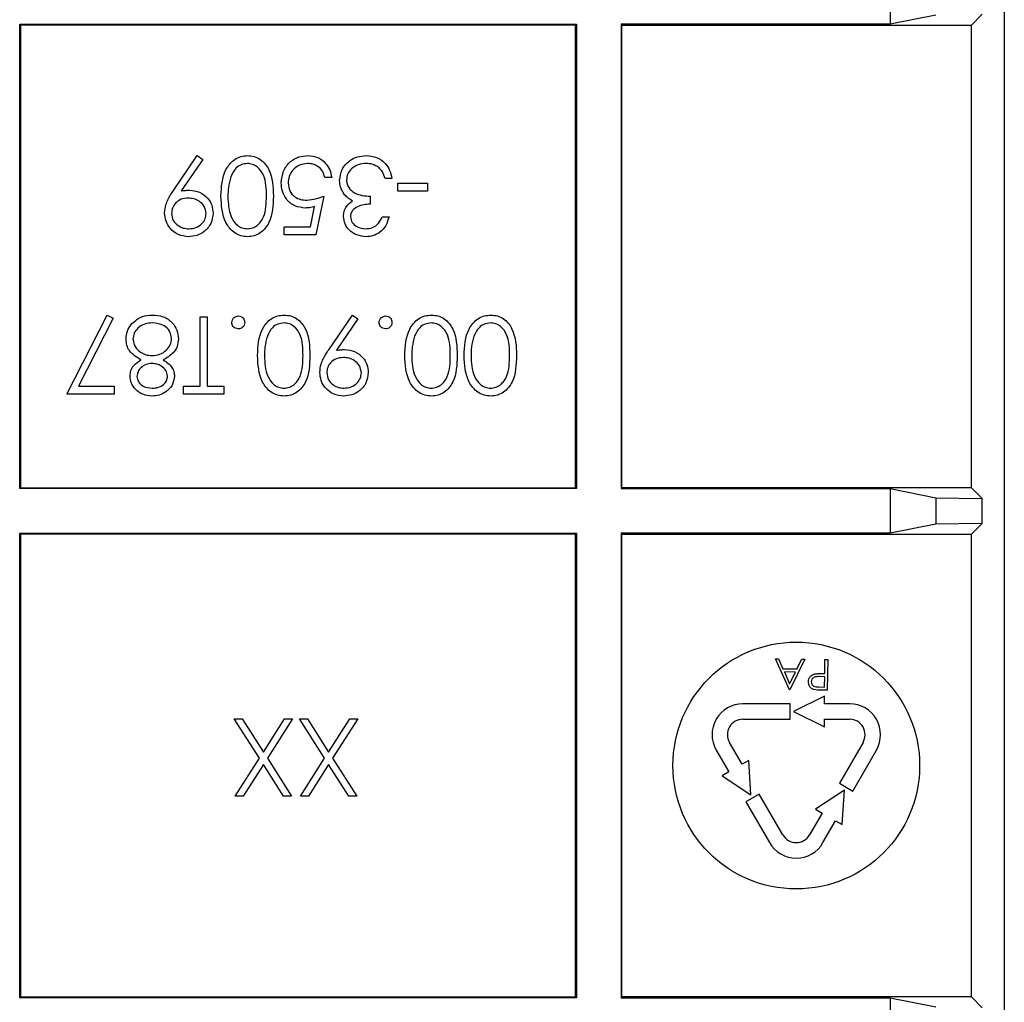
# Paper-space layout 'Blatt3' of a CAD drawing. Header units: millimetres. Extents: x 5 to 418, y 2 to 292.
# Tile 74 of 83: x 338.34 to 343.66, y 91.73 to 97.04. Entities that reach past the tile are written whole.
import ezdxf

# ---------------------------------------------------------------- set-up
doc = ezdxf.new("R2010")
doc.units = ezdxf.units.MM

psp = doc.layouts.new('Blatt3')

# ---------------------------------------------------------------- linework, layer by layer
at = {"color": 7, "linetype": 'Continuous', "lineweight": 25}
for p, q in [((343.6628, 101.8084), (343.6628, 88.8298)), ((343.0456, 97.2529), (343.0456, 97.0116)), ((343.2935, 97.0611), (343.0456, 97.0116)), ((343.5435, 97.0654), (343.4853, 97.0072)), ((338.3418, 97.0116), (341.3505, 97.0116)), ((338.3418, 94.5029), (338.3418, 97.0116)), ((338.3418, 97.0116), (338.3462, 97.0072)), ((341.3462, 97.0072), (338.3462, 97.0072)), ((338.3462, 97.0072), (338.3462, 94.5072)), ((341.3505, 97.0116), (341.3462, 97.0072)), ((341.3462, 94.5072), (341.3462, 97.0072)), ((341.3505, 97.0116), (341.3505, 94.5029)), ((341.5918, 97.0116), (341.5962, 97.0072)), ((343.0456, 97.0116), (341.5918, 97.0116)), ((341.5918, 97.0116), (341.5918, 94.5029)), ((341.5962, 97.0072), (343.4853, 97.0072)), ((341.5962, 94.5072), (341.5962, 97.0072)), ((343.4853, 94.5072), (343.4853, 97.0072)), ((339.173, 96.1145), (339.3013, 96.3021)), ((339.3312, 96.2814), (339.2153, 96.112)), ((339.3013, 96.3021), (339.3312, 96.2814)), ((340.0278, 96.1846), (339.9904, 96.1846)), ((340.3537, 96.1793), (340.3163, 96.1793)), ((340.3857, 96.1098), (340.3857, 96.1526)), ((340.3857, 96.1526), (340.546, 96.1526)), ((340.546, 96.1526), (340.546, 96.1098)), ((340.546, 96.1098), (340.3857, 96.1098)), ((339.9851, 96.0831), (339.9423, 95.8748)), ((340.2361, 96.0831), (340.2361, 96.0404)), ((339.9131, 95.9175), (339.9356, 96.0271)), ((340.3002, 95.971), (340.3376, 95.971)), ((339.7714, 95.8748), (339.7714, 95.9175)), ((339.7714, 95.9175), (339.9131, 95.9175)), ((339.9423, 95.8748), (339.7714, 95.8748)), ((338.5962, 95.0137), (338.8152, 95.441)), ((338.8475, 95.4233), (338.6595, 95.0564)), ((338.8152, 95.441), (338.8475, 95.4233)), ((339.3173, 95.0564), (339.3173, 95.4304)), ((339.3173, 95.4304), (339.3547, 95.4304)), ((339.3547, 95.4304), (339.3547, 95.0564)), ((340.0117, 95.2534), (340.14, 95.441)), ((340.1699, 95.4203), (340.054, 95.2509)), ((340.14, 95.441), (340.1699, 95.4203)), ((338.6595, 95.0564), (338.8526, 95.0564)), ((338.8526, 95.0564), (338.8526, 95.0137)), ((339.2265, 95.0137), (339.2265, 95.0564)), ((339.2265, 95.0564), (339.3173, 95.0564)), ((339.3547, 95.0564), (339.4455, 95.0564)), ((339.4455, 95.0564), (339.4455, 95.0137)), ((338.8526, 95.0137), (338.5962, 95.0137)), ((339.4455, 95.0137), (339.2265, 95.0137)), ((338.3418, 94.5029), (338.3462, 94.5072)), ((341.3505, 94.5029), (338.3418, 94.5029)), ((338.3462, 94.5072), (341.3462, 94.5072)), ((341.3505, 94.5029), (341.3462, 94.5072)), ((341.5918, 94.5029), (341.5962, 94.5072)), ((341.5918, 94.5029), (343.0456, 94.5029)), ((343.4853, 94.5072), (341.5962, 94.5072)), ((343.0456, 94.5029), (343.2935, 94.4534)), ((343.0456, 94.5029), (343.0456, 94.2616)), ((343.4853, 94.5072), (343.5435, 94.449)), ((343.2935, 94.4534), (343.5435, 94.449)), ((343.2935, 94.4534), (343.2935, 94.3111)), ((343.5435, 94.3154), (343.5435, 94.449)), ((343.2935, 94.3111), (343.0456, 94.2616)), ((343.5435, 94.3154), (343.2935, 94.3111)), ((343.5435, 94.3154), (343.4853, 94.2572)), ((338.3418, 94.2616), (341.3505, 94.2616)), ((338.3418, 91.7529), (338.3418, 94.2616)), ((338.3418, 94.2616), (338.3462, 94.2572)), ((341.3462, 94.2572), (338.3462, 94.2572)), ((338.3462, 94.2572), (338.3462, 91.7572)), ((341.3505, 94.2616), (341.3462, 94.2572)), ((341.3462, 91.7572), (341.3462, 94.2572)), ((341.3505, 94.2616), (341.3505, 91.7529)), ((341.5918, 94.2616), (341.5962, 94.2572)), ((343.0456, 94.2616), (341.5918, 94.2616)), ((341.5918, 94.2616), (341.5918, 91.7529)), ((341.5962, 94.2572), (343.4853, 94.2572)), ((341.5962, 91.7572), (341.5962, 94.2572)), ((343.4853, 91.7572), (343.4853, 94.2572)), ((342.4263, 93.5839), (342.4426, 93.5837)), ((342.5012, 93.4163), (342.4263, 93.5839)), ((342.4426, 93.5837), (342.4666, 93.53)), ((342.5844, 93.582), (342.5033, 93.4163)), ((342.5421, 93.5291), (342.5681, 93.5822)), ((342.5681, 93.5822), (342.5844, 93.582)), ((342.6924, 93.5037), (342.6934, 93.5807)), ((342.6934, 93.5807), (342.7083, 93.5805)), ((342.7083, 93.5805), (342.7063, 93.4138)), ((342.4666, 93.53), (342.5421, 93.5291)), ((342.4742, 93.5128), (342.5028, 93.4488)), ((342.5338, 93.5121), (342.4742, 93.5128)), ((342.5028, 93.4488), (342.5338, 93.5121)), ((342.6805, 93.5039), (342.6924, 93.5037)), ((342.6922, 93.4866), (342.6631, 93.4874)), ((342.6916, 93.4311), (342.6922, 93.4866)), ((342.5033, 93.4163), (342.5012, 93.4163)), ((342.6611, 93.4315), (342.6916, 93.4311)), ((342.7063, 93.4138), (342.6736, 93.4142)), ((342.5052, 93.3406), (342.2499, 93.3406)), ((342.5052, 93.2572), (342.5052, 93.3406)), ((342.6908, 93.3822), (342.5241, 93.2989)), ((342.6908, 93.3406), (342.6908, 93.3822)), ((342.8273, 93.3406), (342.6908, 93.3406)), ((342.5241, 93.2989), (342.6908, 93.2156)), ((339.6371, 93.0464), (339.5011, 93.2589)), ((339.5011, 93.2589), (339.5443, 93.2589)), ((339.5443, 93.2589), (339.6587, 93.0801)), ((339.6587, 93.0801), (339.7731, 93.2589)), ((339.8163, 93.2589), (339.6802, 93.0464)), ((339.7731, 93.2589), (339.8163, 93.2589)), ((339.9896, 93.0464), (339.8537, 93.2589)), ((339.8537, 93.2589), (339.8968, 93.2589)), ((339.8968, 93.2589), (340.0113, 93.0801)), ((340.0113, 93.0801), (340.1257, 93.2589)), ((340.1689, 93.2589), (340.0328, 93.0464)), ((340.1257, 93.2589), (340.1689, 93.2589)), ((342.2499, 93.2572), (342.5052, 93.2572)), ((342.6908, 93.2572), (342.8273, 93.2572)), ((342.6908, 93.2156), (342.6908, 93.2572)), ((342.246, 93.0141), (342.1777, 93.1322)), ((342.8994, 93.1322), (342.7717, 92.9111)), ((342.1056, 93.0906), (342.1738, 92.9724)), ((342.8439, 92.8694), (342.9716, 93.0906)), ((339.5065, 92.8422), (339.6371, 93.0464)), ((339.6587, 93.0127), (339.5496, 92.8422)), ((339.7678, 92.8422), (339.6587, 93.0127)), ((339.6802, 93.0464), (339.8109, 92.8422)), ((339.859, 92.8422), (339.9896, 93.0464)), ((340.0113, 93.0127), (339.9022, 92.8422)), ((340.1204, 92.8422), (340.0113, 93.0127)), ((340.0328, 93.0464), (340.1635, 92.8422)), ((342.282, 93.0349), (342.246, 93.0141)), ((342.2932, 92.8489), (342.282, 93.0349)), ((342.1738, 92.9724), (342.1377, 92.9516)), ((342.1377, 92.9516), (342.2932, 92.8489)), ((342.7717, 92.9111), (342.8439, 92.8694)), ((342.3387, 92.8534), (342.2666, 92.8117)), ((342.4664, 92.6322), (342.3387, 92.8534)), ((342.7984, 92.8739), (342.6429, 92.7712)), ((342.7872, 92.6879), (342.7984, 92.8739)), ((339.5496, 92.8422), (339.5065, 92.8422)), ((339.8109, 92.8422), (339.7678, 92.8422)), ((339.9022, 92.8422), (339.859, 92.8422)), ((340.1635, 92.8422), (340.1204, 92.8422)), ((342.2666, 92.8117), (342.3942, 92.5906)), ((342.679, 92.7504), (342.6107, 92.6322)), ((342.6429, 92.7712), (342.679, 92.7504)), ((342.6829, 92.5906), (342.7511, 92.7087)), ((342.7511, 92.7087), (342.7872, 92.6879)), ((338.3418, 91.7529), (338.3462, 91.7572)), ((341.3505, 91.7529), (338.3418, 91.7529)), ((338.3462, 91.7572), (341.3462, 91.7572)), ((341.3505, 91.7529), (341.3462, 91.7572)), ((341.5918, 91.7529), (341.5962, 91.7572)), ((341.5918, 91.7529), (343.0456, 91.7529)), ((343.4853, 91.7572), (341.5962, 91.7572)), ((343.0456, 91.7529), (343.2935, 91.7034)), ((343.0456, 91.7529), (343.0456, 91.5116)), ((343.4853, 91.7572), (343.5435, 91.699))]:
    psp.add_line(p, q, dxfattribs=at)
psp.add_circle((342.5386, 93.0072), 0.6667, dxfattribs=at)
for centre, radius, start, end in [((342.2499, 93.1739), 0.1667, 90, 210), ((342.8273, 93.1739), 0.1667, 330, 90), ((342.2499, 93.1739), 0.0833, 90, 210), ((342.8273, 93.1739), 0.0833, 330, 90), ((342.5386, 92.6739), 0.1667, 210, 330), ((342.5386, 92.6739), 0.0833, 210, 330)]:
    psp.add_arc(centre, radius, start, end, dxfattribs=at)
for points, knots in [([(339.4295, 96.0833), (339.4318, 96.1333), (339.4353, 96.2083), (339.492, 96.2774), (339.5366, 96.2992), (339.5611, 96.3012), (339.5733, 96.3021)], [0, 0, 0, 0, 0.499407, 0.748743, 0.874372, 1, 1, 1, 1]), ([(339.5721, 96.2594), (339.5607, 96.258), (339.5379, 96.2551), (339.5028, 96.2313), (339.4903, 96.2044), (339.4827, 96.1879)], [0, 0, 0, 0, 0.280257, 0.560781, 1, 1, 1, 1]), ([(339.6752, 96.0831), (339.6749, 96.1221), (339.6745, 96.1804), (339.6345, 96.2373), (339.6007, 96.2563), (339.5816, 96.2584), (339.5721, 96.2594)], [0, 0, 0, 0, 0.500291, 0.749086, 0.874606, 1, 1, 1, 1]), ([(339.5733, 96.3021), (339.5855, 96.3012), (339.6098, 96.2992), (339.6541, 96.2774), (339.7088, 96.2074), (339.7111, 96.133), (339.7126, 96.0833)], [0, 0, 0, 0, 0.125551, 0.25109, 0.50025, 1, 1, 1, 1]), ([(339.7554, 96.1553), (339.7578, 96.1769), (339.7627, 96.2201), (339.8001, 96.2704), (339.8496, 96.2983), (339.8837, 96.3009), (339.9007, 96.3021)], [0, 0, 0, 0, 0.2798641, 0.559271, 0.7794235, 1, 1, 1, 1]), ([(339.8985, 96.2594), (339.8829, 96.2576), (339.8517, 96.2539), (339.8169, 96.2254), (339.7957, 96.1906), (339.7937, 96.166), (339.7928, 96.1537)], [0, 0, 0, 0, 0.279617, 0.559357, 0.779559, 1, 1, 1, 1]), ([(339.9904, 96.1846), (339.9872, 96.1964), (339.9808, 96.2199), (339.9553, 96.2437), (339.927, 96.257), (339.908, 96.2586), (339.8985, 96.2594)], [0, 0, 0, 0, 0.2800502, 0.5591657, 0.7795831, 1, 1, 1, 1]), ([(339.9007, 96.3021), (339.9186, 96.3003), (339.9543, 96.2967), (339.9946, 96.2648), (340.0196, 96.2259), (340.0251, 96.1984), (340.0278, 96.1846)], [0, 0, 0, 0, 0.279625, 0.559019, 0.77938, 1, 1, 1, 1]), ([(340.0705, 96.1677), (340.0735, 96.1881), (340.0795, 96.229), (340.1186, 96.274), (340.1663, 96.2984), (340.1986, 96.3009), (340.2147, 96.3021)], [0, 0, 0, 0, 0.279304, 0.558838, 0.779277, 1, 1, 1, 1]), ([(340.214, 96.2594), (340.1996, 96.2584), (340.1707, 96.2565), (340.1358, 96.2349), (340.1121, 96.2052), (340.1093, 96.1826), (340.1079, 96.1713)], [0, 0, 0, 0, 0.2805991, 0.5601509, 0.7803026, 1, 1, 1, 1]), ([(340.2836, 96.2369), (340.2717, 96.2444), (340.2502, 96.2578), (340.2251, 96.2589), (340.214, 96.2594)], [0, 0, 0, 0, 0.558748, 1, 1, 1, 1]), ([(340.2147, 96.3021), (340.2338, 96.3005), (340.272, 96.2971), (340.3171, 96.2651), (340.3433, 96.223), (340.3502, 96.1939), (340.3537, 96.1793)], [0, 0, 0, 0, 0.279886, 0.558979, 0.779263, 1, 1, 1, 1]), ([(340.3163, 96.1793), (340.3125, 96.1914), (340.3057, 96.213), (340.2904, 96.2296), (340.2836, 96.2369)], [0, 0, 0, 0, 0.560694, 1, 1, 1, 1]), ([(339.4827, 96.1879), (339.4774, 96.1687), (339.4679, 96.1344), (339.4672, 96.0988), (339.4669, 96.0831)], [0, 0, 0, 0, 0.559599, 1, 1, 1, 1]), ([(339.8865, 96.019), (339.8666, 96.0211), (339.8267, 96.0254), (339.7829, 96.0629), (339.7586, 96.1085), (339.7564, 96.1397), (339.7554, 96.1553)], [0, 0, 0, 0, 0.279688, 0.559025, 0.779292, 1, 1, 1, 1]), ([(339.7928, 96.1537), (339.7943, 96.1393), (339.7974, 96.1105), (339.8255, 96.0792), (339.8594, 96.0637), (339.882, 96.0624), (339.8933, 96.0618)], [0, 0, 0, 0, 0.279539, 0.558617, 0.779047, 1, 1, 1, 1]), ([(340.0954, 96.0936), (340.0874, 96.1064), (340.0731, 96.1292), (340.0713, 96.1559), (340.0705, 96.1677)], [0, 0, 0, 0, 0.559419, 1, 1, 1, 1]), ([(340.1079, 96.1713), (340.1085, 96.164), (340.1098, 96.1495), (340.1227, 96.1232), (340.1615, 96.0873), (340.2063, 96.0848), (340.2361, 96.0831)], [0, 0, 0, 0, 0.125587, 0.251191, 0.500605, 1, 1, 1, 1]), ([(339.125, 95.9922), (339.1266, 96.0073), (339.1291, 96.0322), (339.1427, 96.0643), (339.1568, 96.09), (339.1676, 96.1064), (339.173, 96.1145)], [0, 0, 0, 0, 0.339295, 0.559425, 0.779695, 1, 1, 1, 1]), ([(339.2153, 96.112), (339.2235, 96.113), (339.2381, 96.1147), (339.2527, 96.115), (339.2592, 96.1152)], [0, 0, 0, 0, 0.559944, 1, 1, 1, 1]), ([(339.2592, 96.1152), (339.2777, 96.1132), (339.3148, 96.1092), (339.3568, 96.0764), (339.3829, 96.0355), (339.3855, 96.0063), (339.3868, 95.9917)], [0, 0, 0, 0, 0.279814, 0.559489, 0.779635, 1, 1, 1, 1]), ([(339.2522, 96.0724), (339.2394, 96.0714), (339.2137, 96.0693), (339.1837, 96.0479), (339.1653, 96.0198), (339.1634, 95.9997), (339.1624, 95.9896)], [0, 0, 0, 0, 0.2803193, 0.5595299, 0.7797528, 1, 1, 1, 1]), ([(339.3494, 95.9896), (339.3473, 96.0029), (339.343, 96.0295), (339.3145, 96.0556), (339.2835, 96.0703), (339.2627, 96.0717), (339.2522, 96.0724)], [0, 0, 0, 0, 0.278472, 0.558424, 0.779098, 1, 1, 1, 1]), ([(339.5733, 95.8641), (339.5611, 95.8651), (339.5365, 95.8671), (339.4918, 95.8888), (339.4355, 95.9583), (339.4319, 96.0333), (339.4295, 96.0833)], [0, 0, 0, 0, 0.1256, 0.251197, 0.500581, 1, 1, 1, 1]), ([(339.4669, 96.0831), (339.4685, 96.0444), (339.4708, 95.9865), (339.5098, 95.9292), (339.5435, 95.9099), (339.5625, 95.9079), (339.5721, 95.9068)], [0, 0, 0, 0, 0.500072, 0.749021, 0.874598, 1, 1, 1, 1]), ([(339.5721, 95.9068), (339.5816, 95.9078), (339.6007, 95.9097), (339.6261, 95.9244), (339.6463, 95.9449), (339.6739, 95.9956), (339.6746, 96.0442), (339.6752, 96.0831)], [0, 0, 0, 0, 0.1251388, 0.2504182, 0.3755189, 0.5008471, 1, 1, 1, 1]), ([(339.7126, 96.0833), (339.711, 96.0335), (339.709, 95.9713), (339.6702, 95.9087), (339.6431, 95.8838), (339.6099, 95.8671), (339.5855, 95.8651), (339.5733, 95.8641)], [0, 0, 0, 0, 0.498702, 0.6241765, 0.7494675, 0.8747453, 1, 1, 1, 1]), ([(339.8933, 96.0618), (339.9109, 96.0636), (339.9425, 96.0669), (339.972, 96.0782), (339.9851, 96.0831)], [0, 0, 0, 0, 0.559416, 1, 1, 1, 1]), ([(340.0919, 95.9724), (340.0926, 95.982), (340.0939, 96.0012), (340.109, 96.0332), (340.1286, 96.0487), (340.1406, 96.0581)], [0, 0, 0, 0, 0.2805082, 0.5607923, 1, 1, 1, 1]), ([(340.1406, 96.0581), (340.1309, 96.0632), (340.1135, 96.0722), (340.101, 96.0871), (340.0954, 96.0936)], [0, 0, 0, 0, 0.559795, 1, 1, 1, 1]), ([(339.2542, 95.8641), (339.2352, 95.8663), (339.1974, 95.8708), (339.1544, 95.9048), (339.1295, 95.9476), (339.1265, 95.9773), (339.125, 95.9922)], [0, 0, 0, 0, 0.27973, 0.559163, 0.779612, 1, 1, 1, 1]), ([(339.3868, 95.9917), (339.3845, 95.9725), (339.38, 95.934), (339.3432, 95.8922), (339.2994, 95.8683), (339.2692, 95.8655), (339.2542, 95.8641)], [0, 0, 0, 0, 0.279538, 0.558851, 0.779452, 1, 1, 1, 1]), ([(339.9356, 96.0271), (339.9266, 96.0246), (339.9105, 96.0202), (339.8938, 96.0194), (339.8865, 96.019)], [0, 0, 0, 0, 0.560064, 1, 1, 1, 1]), ([(340.2361, 96.0404), (340.2126, 96.0382), (340.1773, 96.035), (340.1428, 96.0105), (340.131, 95.9898), (340.1299, 95.9781), (340.1293, 95.9722)], [0, 0, 0, 0, 0.499418, 0.749016, 0.874544, 1, 1, 1, 1]), ([(339.1624, 95.9896), (339.1644, 95.9766), (339.1682, 95.9506), (339.1954, 95.9243), (339.2254, 95.909), (339.2458, 95.9076), (339.2561, 95.9068)], [0, 0, 0, 0, 0.278722, 0.558569, 0.779171, 1, 1, 1, 1]), ([(339.2561, 95.9068), (339.2691, 95.9081), (339.295, 95.9106), (339.3256, 95.9316), (339.346, 95.959), (339.3483, 95.9794), (339.3494, 95.9896)], [0, 0, 0, 0, 0.280092, 0.560011, 0.780131, 1, 1, 1, 1]), ([(340.2136, 95.8641), (340.1967, 95.8659), (340.163, 95.8695), (340.1227, 95.8963), (340.097, 95.9327), (340.0936, 95.9591), (340.0919, 95.9724)], [0, 0, 0, 0, 0.280085, 0.559868, 0.780099, 1, 1, 1, 1]), ([(340.1293, 95.9722), (340.1314, 95.9613), (340.1357, 95.9394), (340.1676, 95.9124), (340.1958, 95.909), (340.2131, 95.9068)], [0, 0, 0, 0, 0.278859, 0.560074, 1, 1, 1, 1]), ([(340.2131, 95.9068), (340.2239, 95.9077), (340.2456, 95.9094), (340.28, 95.9303), (340.2926, 95.9555), (340.3002, 95.971)], [0, 0, 0, 0, 0.280636, 0.560364, 1, 1, 1, 1]), ([(340.3376, 95.971), (340.3328, 95.9549), (340.3233, 95.9229), (340.2914, 95.8875), (340.2529, 95.8672), (340.2267, 95.8651), (340.2136, 95.8641)], [0, 0, 0, 0, 0.280288, 0.55968, 0.779747, 1, 1, 1, 1]), ([(338.9482, 95.3953), (338.9662, 95.4106), (338.9984, 95.4379), (339.0403, 95.4401), (339.0588, 95.441)], [0, 0, 0, 0, 0.557758, 1, 1, 1, 1]), ([(339.0588, 95.441), (339.079, 95.4398), (339.1192, 95.4373), (339.1662, 95.4035), (339.1944, 95.3595), (339.198, 95.3281), (339.1998, 95.3124)], [0, 0, 0, 0, 0.280545, 0.559269, 0.779816, 1, 1, 1, 1]), ([(339.4883, 95.401), (339.4889, 95.4061), (339.4901, 95.4163), (339.4996, 95.4276), (339.5109, 95.4346), (339.519, 95.4353), (339.523, 95.4357)], [0, 0, 0, 0, 0.279469, 0.559358, 0.779674, 1, 1, 1, 1]), ([(339.523, 95.4357), (339.5281, 95.4351), (339.5383, 95.4338), (339.5496, 95.4244), (339.5566, 95.413), (339.5574, 95.405), (339.5577, 95.401)], [0, 0, 0, 0, 0.279581, 0.559143, 0.779575, 1, 1, 1, 1]), ([(339.6272, 95.2222), (339.6295, 95.2722), (339.633, 95.3472), (339.6896, 95.4162), (339.7342, 95.4381), (339.7587, 95.44), (339.771, 95.441)], [0, 0, 0, 0, 0.499407, 0.748743, 0.874372, 1, 1, 1, 1]), ([(339.771, 95.441), (339.7831, 95.44), (339.8075, 95.4381), (339.8517, 95.4163), (339.9064, 95.3462), (339.9087, 95.2718), (339.9103, 95.2222)], [0, 0, 0, 0, 0.125551, 0.25109, 0.50025, 1, 1, 1, 1]), ([(340.2842, 95.401), (340.2848, 95.4061), (340.286, 95.4163), (340.2955, 95.4276), (340.3069, 95.4346), (340.3149, 95.4353), (340.3189, 95.4357)], [0, 0, 0, 0, 0.279469, 0.559358, 0.779674, 1, 1, 1, 1]), ([(340.3189, 95.4357), (340.3241, 95.4351), (340.3343, 95.4338), (340.3456, 95.4244), (340.3525, 95.413), (340.3533, 95.405), (340.3537, 95.401)], [0, 0, 0, 0, 0.279581, 0.559143, 0.779575, 1, 1, 1, 1]), ([(340.4231, 95.2222), (340.4254, 95.2722), (340.4289, 95.3472), (340.4856, 95.4162), (340.5302, 95.4381), (340.5547, 95.44), (340.5669, 95.441)], [0, 0, 0, 0, 0.499407, 0.748743, 0.874372, 1, 1, 1, 1]), ([(340.5669, 95.441), (340.5791, 95.44), (340.6034, 95.4381), (340.6476, 95.4163), (340.7024, 95.3462), (340.7047, 95.2718), (340.7062, 95.2222)], [0, 0, 0, 0, 0.125551, 0.25109, 0.50025, 1, 1, 1, 1]), ([(340.7436, 95.2222), (340.746, 95.2722), (340.7494, 95.3472), (340.8061, 95.4162), (340.8507, 95.4381), (340.8752, 95.44), (340.8874, 95.441)], [0, 0, 0, 0, 0.499407, 0.748743, 0.874372, 1, 1, 1, 1]), ([(340.8874, 95.441), (340.8996, 95.44), (340.9239, 95.4381), (340.9682, 95.4163), (341.0229, 95.3462), (341.0252, 95.2718), (341.0267, 95.2222)], [0, 0, 0, 0, 0.125551, 0.25109, 0.50025, 1, 1, 1, 1]), ([(338.9167, 95.309), (338.9184, 95.3267), (338.9214, 95.3584), (338.94, 95.384), (338.9482, 95.3953)], [0, 0, 0, 0, 0.559346, 1, 1, 1, 1]), ([(339.0584, 95.3983), (339.0441, 95.3973), (339.0154, 95.3954), (338.9809, 95.3735), (338.9581, 95.3434), (338.9554, 95.321), (338.9541, 95.3097)], [0, 0, 0, 0, 0.280602, 0.559962, 0.78018, 1, 1, 1, 1]), ([(339.1624, 95.3137), (339.1601, 95.3276), (339.1554, 95.3554), (339.1169, 95.3921), (339.0806, 95.3959), (339.0584, 95.3983)], [0, 0, 0, 0, 0.279833, 0.560198, 1, 1, 1, 1]), ([(339.523, 95.3663), (339.5179, 95.3668), (339.5076, 95.368), (339.4964, 95.3776), (339.4892, 95.3889), (339.4886, 95.3969), (339.4883, 95.401)], [0, 0, 0, 0, 0.279602, 0.559212, 0.779475, 1, 1, 1, 1]), ([(339.5577, 95.401), (339.5571, 95.3959), (339.5559, 95.3856), (339.5465, 95.3743), (339.5351, 95.3673), (339.527, 95.3666), (339.523, 95.3663)], [0, 0, 0, 0, 0.279576, 0.559284, 0.779552, 1, 1, 1, 1]), ([(339.7697, 95.3983), (339.7584, 95.3969), (339.7356, 95.394), (339.7004, 95.3702), (339.6879, 95.3432), (339.6803, 95.3268)], [0, 0, 0, 0, 0.280257, 0.560781, 1, 1, 1, 1]), ([(339.8729, 95.222), (339.8726, 95.261), (339.8721, 95.3193), (339.8321, 95.3762), (339.7983, 95.3952), (339.7793, 95.3973), (339.7697, 95.3983)], [0, 0, 0, 0, 0.500291, 0.749086, 0.874606, 1, 1, 1, 1]), ([(340.3189, 95.3663), (340.3138, 95.3668), (340.3035, 95.368), (340.2923, 95.3776), (340.2852, 95.3889), (340.2845, 95.3969), (340.2842, 95.401)], [0, 0, 0, 0, 0.279602, 0.559212, 0.779475, 1, 1, 1, 1]), ([(340.3537, 95.401), (340.3531, 95.3959), (340.3518, 95.3856), (340.3424, 95.3743), (340.331, 95.3673), (340.323, 95.3666), (340.3189, 95.3663)], [0, 0, 0, 0, 0.279576, 0.559284, 0.779552, 1, 1, 1, 1]), ([(340.5657, 95.3983), (340.5543, 95.3969), (340.5315, 95.394), (340.4963, 95.3702), (340.4839, 95.3432), (340.4763, 95.3268)], [0, 0, 0, 0, 0.280257, 0.560781, 1, 1, 1, 1]), ([(340.6688, 95.222), (340.6685, 95.261), (340.6681, 95.3193), (340.6281, 95.3762), (340.5943, 95.3952), (340.5752, 95.3973), (340.5657, 95.3983)], [0, 0, 0, 0, 0.5002912, 0.749086, 0.8746062, 1, 1, 1, 1]), ([(340.8862, 95.3983), (340.8748, 95.3969), (340.852, 95.394), (340.8169, 95.3702), (340.8044, 95.3432), (340.7968, 95.3268)], [0, 0, 0, 0, 0.280257, 0.560781, 1, 1, 1, 1]), ([(340.9893, 95.222), (340.989, 95.261), (340.9886, 95.3193), (340.9486, 95.3762), (340.9148, 95.3952), (340.8957, 95.3973), (340.8862, 95.3983)], [0, 0, 0, 0, 0.500291, 0.749086, 0.874606, 1, 1, 1, 1]), ([(338.9972, 95.1982), (338.9736, 95.2125), (338.9407, 95.2325), (338.9191, 95.2771), (338.9175, 95.2984), (338.9167, 95.309)], [0, 0, 0, 0, 0.5582714, 0.7790888, 1, 1, 1, 1]), ([(338.9541, 95.3097), (338.9565, 95.2959), (338.9614, 95.2681), (338.991, 95.2407), (339.0231, 95.2243), (339.045, 95.2228), (339.056, 95.222)], [0, 0, 0, 0, 0.278303, 0.558509, 0.779146, 1, 1, 1, 1]), ([(339.056, 95.222), (339.0706, 95.2233), (339.0999, 95.2258), (339.1344, 95.2491), (339.1582, 95.2792), (339.161, 95.3022), (339.1624, 95.3137)], [0, 0, 0, 0, 0.2802829, 0.5601377, 0.7802983, 1, 1, 1, 1]), ([(339.1998, 95.3124), (339.1984, 95.2985), (339.1957, 95.2707), (339.1677, 95.2275), (339.1366, 95.2093), (339.1176, 95.1982)], [0, 0, 0, 0, 0.279987, 0.559901, 1, 1, 1, 1]), ([(339.6803, 95.3268), (339.675, 95.3076), (339.6655, 95.2732), (339.6649, 95.2377), (339.6646, 95.222)], [0, 0, 0, 0, 0.559599, 1, 1, 1, 1]), ([(340.4763, 95.3268), (340.471, 95.3076), (340.4615, 95.2732), (340.4608, 95.2377), (340.4605, 95.222)], [0, 0, 0, 0, 0.559599, 1, 1, 1, 1]), ([(340.7968, 95.3268), (340.7915, 95.3076), (340.782, 95.2732), (340.7813, 95.2377), (340.781, 95.222)], [0, 0, 0, 0, 0.559599, 1, 1, 1, 1]), ([(339.9637, 95.131), (339.9652, 95.1461), (339.9677, 95.171), (339.9814, 95.2032), (339.9955, 95.2289), (340.0063, 95.2452), (340.0117, 95.2534)], [0, 0, 0, 0, 0.339295, 0.559425, 0.779695, 1, 1, 1, 1]), ([(340.054, 95.2509), (340.0622, 95.2519), (340.0767, 95.2536), (340.0914, 95.2539), (340.0978, 95.2541)], [0, 0, 0, 0, 0.559944, 1, 1, 1, 1]), ([(340.0978, 95.2541), (340.1164, 95.2521), (340.1535, 95.2481), (340.1955, 95.2152), (340.2216, 95.1744), (340.2242, 95.1452), (340.2255, 95.1306)], [0, 0, 0, 0, 0.279814, 0.559489, 0.779635, 1, 1, 1, 1]), ([(338.9381, 95.1111), (338.939, 95.1215), (338.9409, 95.1423), (338.9606, 95.1751), (338.9834, 95.1895), (338.9972, 95.1982)], [0, 0, 0, 0, 0.280159, 0.560243, 1, 1, 1, 1]), ([(339.1176, 95.1982), (339.1355, 95.1864), (339.1605, 95.1698), (339.1763, 95.1347), (339.1777, 95.1182), (339.1785, 95.1099)], [0, 0, 0, 0, 0.557752, 0.778932, 1, 1, 1, 1]), ([(339.771, 95.003), (339.7587, 95.004), (339.7342, 95.0059), (339.6895, 95.0277), (339.6332, 95.0972), (339.6296, 95.1722), (339.6272, 95.2222)], [0, 0, 0, 0, 0.1256, 0.251197, 0.500581, 1, 1, 1, 1]), ([(339.6646, 95.222), (339.6661, 95.1833), (339.6684, 95.1254), (339.7074, 95.0681), (339.7411, 95.0488), (339.7602, 95.0467), (339.7697, 95.0457)], [0, 0, 0, 0, 0.500072, 0.749021, 0.874598, 1, 1, 1, 1]), ([(339.7697, 95.0457), (339.7793, 95.0467), (339.7984, 95.0486), (339.8237, 95.0633), (339.844, 95.0837), (339.8715, 95.1345), (339.8723, 95.1831), (339.8729, 95.222)], [0, 0, 0, 0, 0.1251388, 0.2504182, 0.3755189, 0.5008471, 1, 1, 1, 1]), ([(339.9103, 95.2222), (339.9087, 95.1724), (339.9067, 95.1102), (339.8678, 95.0476), (339.8408, 95.0227), (339.8075, 95.006), (339.7832, 95.004), (339.771, 95.003)], [0, 0, 0, 0, 0.498702, 0.624177, 0.749467, 0.874745, 1, 1, 1, 1]), ([(340.0909, 95.2113), (340.0781, 95.2103), (340.0524, 95.2082), (340.0224, 95.1868), (340.004, 95.1587), (340.0021, 95.1386), (340.0011, 95.1285)], [0, 0, 0, 0, 0.280319, 0.55953, 0.779753, 1, 1, 1, 1]), ([(340.1881, 95.1285), (340.186, 95.1418), (340.1817, 95.1684), (340.1532, 95.1945), (340.1222, 95.2092), (340.1014, 95.2106), (340.0909, 95.2113)], [0, 0, 0, 0, 0.278472, 0.558424, 0.779098, 1, 1, 1, 1]), ([(340.5669, 95.003), (340.5547, 95.004), (340.5301, 95.0059), (340.4854, 95.0277), (340.4291, 95.0972), (340.4255, 95.1722), (340.4231, 95.2222)], [0, 0, 0, 0, 0.1256001, 0.2511969, 0.5005813, 1, 1, 1, 1]), ([(340.4605, 95.222), (340.462, 95.1833), (340.4644, 95.1254), (340.5034, 95.0681), (340.5371, 95.0488), (340.5561, 95.0467), (340.5657, 95.0457)], [0, 0, 0, 0, 0.500072, 0.749021, 0.874598, 1, 1, 1, 1]), ([(340.5657, 95.0457), (340.5752, 95.0467), (340.5943, 95.0486), (340.6197, 95.0633), (340.6399, 95.0837), (340.6675, 95.1345), (340.6682, 95.1831), (340.6688, 95.222)], [0, 0, 0, 0, 0.125139, 0.250418, 0.375519, 0.500847, 1, 1, 1, 1]), ([(340.7062, 95.2222), (340.7046, 95.1724), (340.7026, 95.1102), (340.6638, 95.0476), (340.6367, 95.0227), (340.6035, 95.006), (340.5791, 95.004), (340.5669, 95.003)], [0, 0, 0, 0, 0.498702, 0.624177, 0.749467, 0.874745, 1, 1, 1, 1]), ([(340.8874, 95.003), (340.8752, 95.004), (340.8506, 95.0059), (340.8059, 95.0277), (340.7496, 95.0972), (340.746, 95.1722), (340.7436, 95.2222)], [0, 0, 0, 0, 0.1256, 0.251197, 0.500581, 1, 1, 1, 1]), ([(340.781, 95.222), (340.7826, 95.1833), (340.7849, 95.1254), (340.8239, 95.0681), (340.8576, 95.0488), (340.8767, 95.0467), (340.8862, 95.0457)], [0, 0, 0, 0, 0.500072, 0.749021, 0.874598, 1, 1, 1, 1]), ([(340.8862, 95.0457), (340.8957, 95.0467), (340.9148, 95.0486), (340.9402, 95.0633), (340.9604, 95.0837), (340.988, 95.1345), (340.9887, 95.1831), (340.9893, 95.222)], [0, 0, 0, 0, 0.125139, 0.250418, 0.375519, 0.500847, 1, 1, 1, 1]), ([(341.0267, 95.2222), (341.0251, 95.1724), (341.0231, 95.1102), (340.9843, 95.0476), (340.9572, 95.0227), (340.924, 95.006), (340.8996, 95.004), (340.8874, 95.003)], [0, 0, 0, 0, 0.498702, 0.624177, 0.749467, 0.874745, 1, 1, 1, 1]), ([(339.0569, 95.1793), (339.0459, 95.1781), (339.0238, 95.1758), (338.997, 95.1589), (338.9795, 95.1356), (338.9768, 95.1183), (338.9755, 95.1097)], [0, 0, 0, 0, 0.280237, 0.5601454, 0.7804348, 1, 1, 1, 1]), ([(339.1411, 95.1105), (339.1387, 95.1215), (339.134, 95.1437), (339.1093, 95.1647), (339.0833, 95.1774), (339.0657, 95.1786), (339.0569, 95.1793)], [0, 0, 0, 0, 0.2777214, 0.5582236, 0.7790716, 1, 1, 1, 1]), ([(339.0563, 95.003), (339.0397, 95.0048), (339.0065, 95.0085), (338.9676, 95.036), (338.9429, 95.072), (338.9397, 95.0981), (338.9381, 95.1111)], [0, 0, 0, 0, 0.279929, 0.559623, 0.779946, 1, 1, 1, 1]), ([(338.9755, 95.1097), (338.9777, 95.099), (338.9822, 95.0775), (339.0129, 95.0498), (339.0412, 95.0473), (339.0584, 95.0457)], [0, 0, 0, 0, 0.278971, 0.559919, 1, 1, 1, 1]), ([(339.1785, 95.1099), (339.1755, 95.0932), (339.1696, 95.0598), (339.1352, 95.0252), (339.096, 95.0062), (339.0695, 95.0041), (339.0563, 95.003)], [0, 0, 0, 0, 0.278806, 0.558457, 0.77916, 1, 1, 1, 1]), ([(339.0584, 95.0457), (339.0694, 95.0465), (339.0912, 95.048), (339.1181, 95.0633), (339.1375, 95.0847), (339.1399, 95.1019), (339.1411, 95.1105)], [0, 0, 0, 0, 0.280651, 0.560566, 0.78062, 1, 1, 1, 1]), ([(340.0928, 95.003), (340.0739, 95.0052), (340.036, 95.0097), (339.9931, 95.0437), (339.9682, 95.0865), (339.9652, 95.1162), (339.9637, 95.131)], [0, 0, 0, 0, 0.27973, 0.559163, 0.779612, 1, 1, 1, 1]), ([(340.0011, 95.1285), (340.003, 95.1155), (340.0069, 95.0895), (340.034, 95.0632), (340.0641, 95.0479), (340.0845, 95.0465), (340.0948, 95.0457)], [0, 0, 0, 0, 0.2787219, 0.5585693, 0.7791712, 1, 1, 1, 1]), ([(340.2255, 95.1306), (340.2232, 95.1114), (340.2186, 95.0729), (340.1818, 95.0311), (340.138, 95.0072), (340.1079, 95.0044), (340.0928, 95.003)], [0, 0, 0, 0, 0.2795384, 0.558851, 0.7794523, 1, 1, 1, 1]), ([(340.0948, 95.0457), (340.1077, 95.047), (340.1337, 95.0495), (340.1643, 95.0705), (340.1847, 95.0979), (340.187, 95.1183), (340.1881, 95.1285)], [0, 0, 0, 0, 0.280092, 0.560011, 0.780131, 1, 1, 1, 1]), ([(342.6043, 93.4598), (342.6048, 93.4653), (342.6057, 93.4762), (342.6142, 93.4895), (342.6257, 93.498), (342.6339, 93.5004), (342.6381, 93.5017)], [0, 0, 0, 0, 0.280099, 0.559324, 0.779458, 1, 1, 1, 1]), ([(342.6381, 93.5017), (342.646, 93.5026), (342.6601, 93.5042), (342.6743, 93.504), (342.6805, 93.5039)], [0, 0, 0, 0, 0.559694, 1, 1, 1, 1]), ([(342.6357, 93.4172), (342.6307, 93.4191), (342.6206, 93.4229), (342.6102, 93.4343), (342.6049, 93.4471), (342.6045, 93.4556), (342.6043, 93.4598)], [0, 0, 0, 0, 0.279705, 0.559381, 0.779509, 1, 1, 1, 1]), ([(342.6631, 93.4874), (342.6529, 93.4875), (342.6402, 93.4877), (342.6278, 93.4795), (342.6213, 93.472), (342.6201, 93.4646), (342.6192, 93.4597)], [0, 0, 0, 0, 0.499721, 0.62535, 0.751083, 1, 1, 1, 1]), ([(342.6192, 93.4597), (342.6199, 93.4549), (342.621, 93.4477), (342.627, 93.4401), (342.6387, 93.4315), (342.6511, 93.4315), (342.6611, 93.4315)], [0, 0, 0, 0, 0.248969, 0.374729, 0.500383, 1, 1, 1, 1]), ([(342.6736, 93.4142), (342.6665, 93.4143), (342.6538, 93.4144), (342.6412, 93.4163), (342.6357, 93.4172)], [0, 0, 0, 0, 0.560314, 1, 1, 1, 1])]:
    psp.add_open_spline(points, degree=3, knots=knots, dxfattribs=at)

doc.saveas('drawing.dxf')
